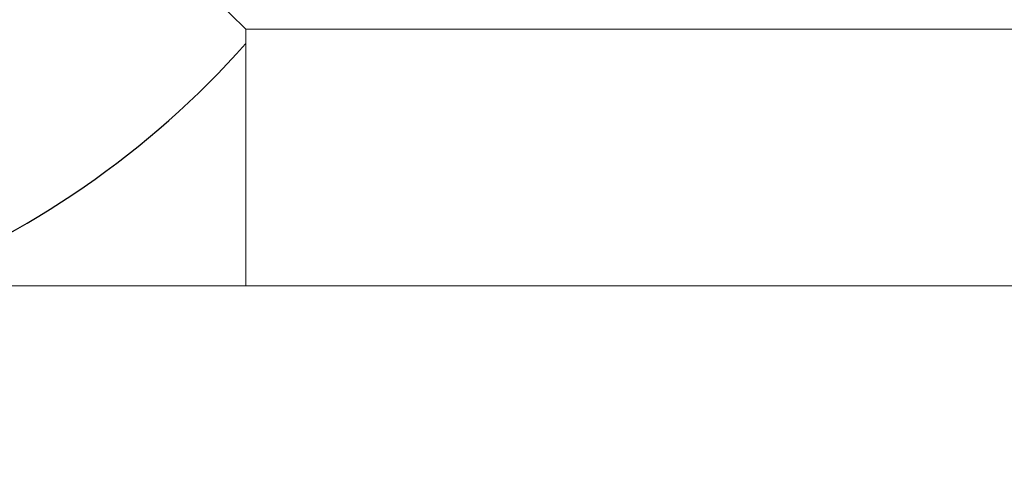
# Model space of a CAD drawing. Header units: inches. Extents: x 15 to 50, y -71 to 91.
# Tile 34 of 49: x 38.016 to 38.835, y 80.803 to 81.178. Entities that reach past the tile are written whole.
import ezdxf

# ---------------------------------------------------------------- set-up
doc = ezdxf.new("R2010")
doc.units = ezdxf.units.IN
doc.header["$LTSCALE"] = 1.21
doc.header["$MEASUREMENT"] = 0
doc.linetypes.add('SLD-Solid', pattern=[0])
doc.layers.get('0').update_dxf_attribs({"linetype": 'CONTINUOUS'})

msp = doc.modelspace()

# ---------------------------------------------------------------- linework, layer by layer
at = {"color": 7, "linetype": 'SLD-Solid', "lineweight": 15}
for p, q in [((38.14984, 81.22369), (38.20368, 81.16985)), ((38.20368, 81.16985), (38.20368, 80.9561)), ((40.44822, 81.16985), (38.20368, 81.16985)), ((40.64846, 80.9561), (38.00344, 80.9561))]:
    msp.add_line(p, q, dxfattribs=at)
at = {"color": 7, "linetype": 'Continuous'}
msp.add_circle((28.60417, 76.6165), 14, dxfattribs=at)
for centre, radius, start, end in [((32.60377, 76.6165), 8, 40.987696, 316.49521), ((32.60417, 76.6165), 8, 40.987696, 179.901093), ((32.60377, 76.6165), 7.92126, 41.484453, 316.166708), ((37.64261, 81.65533), 0.75, 16.16018, 255.81526), ((37.64261, 81.65533), 0.75, 290.90111, 318.4126)]:
    msp.add_arc(centre, radius, start, end, dxfattribs=at)

doc.saveas('drawing.dxf')
